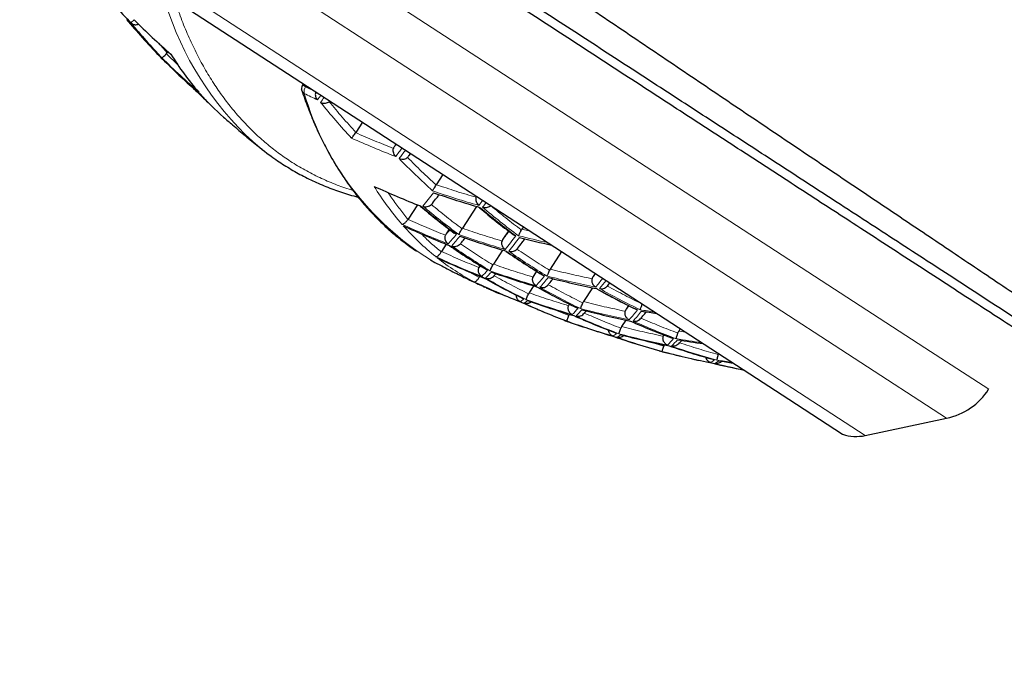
# Model space of a CAD drawing. Header units: millimetres. Extents: x 8 to 869, y 12 to 834.
# Tile 23 of 217: x 41 to 55, y 671 to 681. Entities that reach past the tile are written whole.
import ezdxf

# ---------------------------------------------------------------- set-up
doc = ezdxf.new("R2010")
doc.units = ezdxf.units.MM

msp = doc.modelspace()

# ---------------------------------------------------------------- linework, layer by layer
at = {"color": 252, "linetype": 'Continuous', "lineweight": 0}
for p, q in [((39.206, 686.046), (54.181, 676.312)), ((39.067, 685.293), (54.506, 675.257)), ((39.326, 684.072), (53.285, 674.998)), ((42.816, 680.741), (42.687, 680.884)), ((42.976, 680.558), (42.802, 680.724)), ((44.89, 680.23), (44.846, 680.259)), ((44.89, 680.23), (44.901, 680.247)), ((45.042, 680.154), (44.89, 680.23)), ((46.249, 679.371), (46.222, 679.335)), ((48.257, 678.065), (48.134, 678.094)), ((47.509, 677.546), (47.499, 677.535)), ((48.361, 677.458), (48.312, 677.399)), ((47.492, 677.369), (47.351, 677.451)), ((47.637, 677.323), (47.501, 677.384)), ((49.237, 677.428), (49.202, 677.383)), ((48.841, 676.799), (48.615, 676.89)), ((48.849, 676.969), (48.845, 676.965)), ((49.742, 676.943), (49.698, 676.891)), ((48.776, 676.727), (48.767, 676.728)), ((50.592, 676.547), (50.487, 676.563)), ((50.262, 676.34), (50.005, 676.417)), ((54.181, 676.312), (55.137, 675.691))]:
    msp.add_line(p, q, dxfattribs=at)
at = {"color": 7, "linetype": 'Continuous', "lineweight": 30}
for p, q in [((39.481, 683.77), (52.138, 675.542)), ((42.802, 680.724), (42.816, 680.741)), ((42.816, 680.741), (42.827, 680.757)), ((42.697, 680.69), (42.693, 680.697)), ((42.697, 680.689), (42.74, 680.645)), ((44.857, 680.275), (44.846, 680.259)), ((45.743, 679.699), (45.644, 679.546)), ((45.641, 679.542), (45.644, 679.546)), ((46.246, 679.372), (46.222, 679.335)), ((46.44, 679.194), (46.467, 679.229)), ((46.95, 678.915), (46.851, 678.761)), ((46.851, 678.761), (46.848, 678.757)), ((46.569, 678.46), (46.427, 678.242)), ((46.778, 678.463), (46.792, 678.481)), ((47.454, 678.435), (47.242, 678.108)), ((46.427, 678.241), (46.427, 678.242)), ((47.046, 678.093), (47, 678.022)), ((47.242, 678.108), (47.237, 678.1)), ((47.932, 678.07), (47.85, 677.944)), ((48.134, 678.094), (48.127, 678.082)), ((48.157, 678.13), (48.134, 678.094)), ((47, 678.022), (46.99, 678.002)), ((46.929, 677.758), (46.925, 677.752)), ((47, 677.868), (46.929, 677.758)), ((47.212, 677.874), (47.22, 677.885)), ((47.845, 677.781), (47.707, 677.569)), ((48.061, 677.795), (48.073, 677.81)), ((48.73, 677.757), (48.559, 677.494)), ((47.499, 677.535), (47.49, 677.519)), ((47.507, 677.547), (47.499, 677.535)), ((47.707, 677.569), (47.7, 677.557)), ((48.353, 677.463), (48.312, 677.399)), ((48.559, 677.494), (48.55, 677.477)), ((47.501, 677.384), (47.492, 677.369)), ((47.504, 677.388), (47.501, 677.384)), ((47.718, 677.396), (47.721, 677.4)), ((47.721, 677.4), (47.747, 677.427)), ((48.312, 677.399), (48.3, 677.375)), ((49.233, 677.431), (49.202, 677.383)), ((48.31, 677.243), (48.243, 677.139)), ((48.53, 677.259), (48.536, 677.267)), ((49.194, 677.215), (49.059, 677.007)), ((49.419, 677.241), (49.428, 677.253)), ((49.428, 677.253), (49.454, 677.287)), ((48.243, 677.139), (48.235, 677.124)), ((48.136, 676.994), (48.135, 676.995)), ((48.845, 676.965), (48.836, 676.946)), ((48.848, 676.97), (48.845, 676.965)), ((49.059, 677.007), (49.048, 676.987)), ((49.071, 676.835), (49.103, 676.868)), ((49.735, 676.947), (49.698, 676.891)), ((48.851, 676.819), (48.841, 676.799)), ((49.694, 676.73), (49.631, 676.632)), ((49.922, 676.759), (49.925, 676.763)), ((48.825, 676.707), (48.834, 676.705)), ((50.511, 676.6), (50.487, 676.563)), ((52.138, 675.542), (52.946, 675.017)), ((53.285, 674.998), (54.506, 675.257))]:
    msp.add_line(p, q, dxfattribs=at)
at = {"color": 7, "linetype": 'Continuous', "lineweight": 30, "flags": 128}
for points in [[(44.835, 680.173), (44.832, 680.186), (44.831, 680.194)], [(46.762, 677.635), (46.83, 677.596), (46.922, 677.547)]]:
    msp.add_lwpolyline(points, dxfattribs=at)
at = {"color": 7, "linetype": 'Continuous', "lineweight": 30}
for centre, radius, start, end in [((51.593, 690.074), 12.88, 220.2034, 223.4547), ((52.12, 689.677), 13.02, 220.3938, 223.6076), ((51.203, 690.173), 12.603, 225.1802, 228.6108), ((46.546, 682.972), 4.311, 211.5265, 220.9094), ((51.235, 689.148), 12.017, 225.0595, 228.2931), ((51.747, 689.748), 12.799, 225.3656, 228.742), ((52.304, 689.385), 12.921, 225.454, 226.6265), ((46.222, 682.696), 3.886, 221.3984, 228.7589), ((46.579, 682.225), 3.753, 228.66, 234.1908), ((51.178, 690.189), 12.603, 245.3397, 248.7704), ((50.97, 690.572), 12.636, 250.7724, 254.0915), ((51.723, 689.764), 12.799, 245.2085, 248.585), ((51.506, 690.13), 12.88, 250.4959, 253.7472), ((51.291, 690.548), 12.979, 255.7619, 257.9444), ((52.284, 689.364), 12.895, 245.1459, 248.4964), ((52.059, 689.716), 13.024, 250.3386, 253.5513), ((51.841, 690.142), 13.195, 255.466, 258.7286), ((52.861, 688.99), 12.893, 245.1472, 248.4983), ((49.211, 680.703), 3.844, 245.1694, 249.9014), ((52.628, 689.328), 13.07, 250.2888, 253.4894), ((53.089, 687.943), 12.017, 245.6575, 248.9653), ((52.402, 689.739), 13.288, 255.3238, 258.5604), ((52.162, 690.159), 13.48, 260.4669, 261.452), ((53.213, 688.967), 13.02, 250.343, 253.5568), ((53.493, 687.953), 12.139, 250.9346, 254.2797), ((52.98, 689.364), 13.286, 255.3268, 258.564), ((52.735, 689.793), 13.548, 260.3789, 262.0237), ((50.199, 676.28), 0.0133, 221.8684, 255.1118), ((50.262, 676.271), 0.0204, 256.2028, 280.351), ((53.573, 689.018), 13.189, 255.4752, 258.7395), ((53.899, 688.028), 12.292, 256.3488, 258.5869), ((53.317, 689.409), 13.475, 260.4746, 261.4013), ((54.298, 676.236), 1, 281.9753, 326.9753), ((53.15, 675.634), 0.65, 251.6752, 281.9753)]:
    msp.add_arc(centre, radius, start, end, dxfattribs=at)
at = {"color": 252, "linetype": 'Continuous', "lineweight": 0}
for centre, radius, start, end in [((47.262, 682.849), 4.674, 197.0001, 227.4166), ((51.66, 689.079), 12.269, 219.8666, 223.1735), ((51.685, 689.061), 12.273, 219.8721, 223.178), ((51.724, 689.765), 12.792, 225.3599, 228.738), ((44.904, 680.196), 0.073, 198.8847, 243.3965), ((45.004, 680.157), 0.135, 147.4174, 191.1625), ((49.069, 681.347), 4.37, 196.1506, 238.1457), ((50.337, 690.821), 12.007, 242.9194, 243.9631), ((22.722, 697.061), 28.093, 322.6912, 322.8722), ((22.731, 697.053), 28.141, 322.6898, 322.8821), ((50.63, 690.663), 12.289, 245.7372, 249.082), ((23.109, 696.822), 29.09, 322.6754, 322.9905), ((23.033, 696.886), 29.249, 322.6763, 322.9897), ((49.594, 680.99), 4.311, 211.5265, 220.9094), ((33.823, 688.678), 16.413, 321.4015, 322.2999), ((50.948, 690.591), 12.624, 250.7868, 254.1095), ((25.109, 695.507), 28.141, 322.6898, 322.8821), ((25.201, 695.449), 28.093, 322.6912, 322.8722), ((54.772, 687.007), 11.248, 229.7637, 233.2564), ((54.802, 686.995), 11.232, 229.7531, 233.2509), ((51.7, 689.781), 12.792, 245.2126, 248.5907), ((49.245, 680.689), 3.849, 221.3708, 231.3692), ((41.708, 682.457), 7.025, 319.2516, 320.8014), ((41.758, 682.431), 7.029, 319.2541, 320.8035), ((51.483, 690.148), 12.872, 250.5049, 253.7584), ((34.858, 688.17), 16.656, 321.4462, 322.3388), ((34.9, 688.154), 16.672, 321.4491, 322.3413), ((51.266, 690.559), 12.961, 255.7775, 257.7855), ((54.391, 687.122), 11.388, 235.2583, 238.6923), ((54.42, 687.109), 11.374, 235.2561, 238.6944), ((52.26, 689.38), 12.893, 245.1472, 248.4983), ((49.149, 680.574), 3.7, 231.862, 242.0886), ((46.014, 678.914), 2.156, 314.8289, 318.1926), ((52.035, 689.732), 13.02, 250.343, 253.5568), ((46.068, 678.889), 2.158, 314.8348, 318.197), ((42.898, 681.927), 7.186, 319.3438, 320.8772), ((42.947, 681.909), 7.196, 319.349, 320.8815), ((51.818, 690.159), 13.189, 255.4752, 258.7395), ((36.752, 687.151), 15.955, 321.522, 322.128), ((36.982, 686.994), 15.736, 321.5236, 322.0862), ((52.837, 689.005), 12.895, 245.1459, 248.4964), ((49.177, 680.626), 3.759, 242.5283, 245.1574), ((54.06, 687.315), 11.584, 240.5854, 243.9758), ((54.089, 687.302), 11.572, 240.5892, 243.9831), ((54.768, 687.009), 11.248, 240.6942, 244.1868), ((54.798, 686.997), 11.232, 240.6996, 244.1974), ((52.604, 689.344), 13.07, 250.2888, 253.4894), ((53.117, 687.928), 12.012, 245.6618, 248.9712), ((47.318, 678.383), 2.222, 315.017, 318.3328), ((47.373, 678.364), 2.225, 315.027, 318.3403), ((52.379, 689.755), 13.286, 255.3268, 258.564), ((44.06, 681.587), 7.475, 319.501, 321.0065), ((52.139, 690.174), 13.475, 260.4746, 261.4013), ((53.766, 687.591), 11.834, 245.7958, 249.1564), ((53.794, 687.577), 11.825, 245.8032, 249.1668), ((44.108, 681.578), 7.49, 319.509, 321.0131), ((53.189, 688.981), 13.024, 250.3386, 253.5513), ((54.463, 687.271), 11.554, 246.0169, 249.4623), ((54.493, 687.258), 11.54, 246.0282, 249.4778), ((49.334, 676.767), 0.323, 301.0426, 313.0311), ((49.394, 676.748), 0.323, 301.0664, 313.0456), ((53.521, 687.938), 12.132, 250.9439, 254.2913), ((52.955, 689.379), 13.288, 255.3238, 258.5604), ((48.664, 677.993), 2.329, 315.3065, 318.5486), ((48.721, 677.98), 2.334, 315.3209, 318.5593), ((52.711, 689.806), 13.545, 260.3788, 262.0238), ((54.181, 687.62), 11.912, 251.2194, 254.6337), ((54.21, 687.607), 11.901, 251.2343, 254.6521), ((50.2, 676.287), 0.0204, 256.0078, 280.3234), ((53.548, 689.032), 13.195, 255.466, 258.7286), ((50.791, 676.38), 0.339, 301.7179, 313.4404), ((53.292, 689.424), 13.48, 260.4669, 261.452), ((50.853, 676.367), 0.34, 301.7509, 313.4603), ((53.925, 688.005), 12.273, 256.3647, 258.4241)]:
    msp.add_arc(centre, radius, start, end, dxfattribs=at)
at = {"color": 7, "linetype": 'Continuous', "lineweight": 30}
for points, knots in [([(46.299, 683.353), (46.445, 683.254), (46.739, 683.054), (47.178, 682.755), (47.617, 682.457), (48.055, 682.159), (48.494, 681.862), (48.933, 681.564), (49.37, 681.268), (49.807, 680.973), (50.244, 680.678), (50.68, 680.383), (51.114, 680.09), (51.546, 679.799), (51.978, 679.508), (52.407, 679.219), (52.834, 678.932), (53.251, 678.651), (53.658, 678.378), (54.053, 678.113), (54.443, 677.851), (54.827, 677.593), (55.209, 677.337), (55.582, 677.087), (55.947, 676.843), (56.304, 676.604), (56.657, 676.368), (57.002, 676.136), (57.34, 675.911), (57.67, 675.69), (57.995, 675.473), (58.324, 675.253), (58.656, 675.031), (58.988, 674.81), (59.312, 674.594), (59.627, 674.383), (59.936, 674.177), (60.233, 673.979), (60.519, 673.788), (60.795, 673.604), (61.062, 673.426), (61.318, 673.255), (61.563, 673.092), (61.798, 672.936), (62.022, 672.786), (62.238, 672.642), (62.445, 672.505), (62.642, 672.373), (62.828, 672.25), (63.002, 672.134), (63.164, 672.026), (63.298, 671.937), (63.405, 671.865), (63.492, 671.808), (63.573, 671.754), (63.647, 671.704), (63.715, 671.659), (63.787, 671.612), (63.857, 671.565), (63.915, 671.526), (63.956, 671.499), (63.985, 671.48), (64.006, 671.466), (64.02, 671.456), (64.03, 671.45), (64.035, 671.446), (64.036, 671.446), (64.036, 671.445)], [0, 0, 0, 0, 0.017378, 0.034757, 0.052159, 0.069562, 0.087047, 0.104532, 0.122041, 0.139551, 0.157172, 0.174793, 0.19244, 0.210087, 0.227825, 0.245562, 0.263329, 0.281095, 0.297969, 0.314848, 0.331487, 0.348125, 0.36479, 0.381456, 0.397555, 0.413654, 0.429781, 0.445908, 0.461589, 0.47727, 0.49298, 0.50869, 0.525677, 0.542673, 0.559454, 0.576235, 0.593061, 0.609886, 0.626191, 0.642495, 0.658847, 0.675199, 0.691147, 0.707094, 0.723093, 0.739093, 0.755378, 0.771678, 0.788019, 0.804359, 0.820768, 0.837176, 0.848148, 0.85912, 0.870091, 0.881115, 0.89214, 0.903164, 0.919225, 0.935286, 0.946045, 0.956805, 0.967564, 0.975668, 0.983772, 0.991886, 1, 1, 1, 1]), ([(63.58, 671.528), (63.579, 671.529), (63.578, 671.53), (63.565, 671.538), (63.545, 671.551), (63.514, 671.571), (63.468, 671.601), (63.404, 671.643), (63.33, 671.691), (63.25, 671.743), (63.165, 671.798), (63.07, 671.86), (62.967, 671.927), (62.853, 672.001), (62.73, 672.081), (62.599, 672.166), (62.458, 672.258), (62.307, 672.356), (62.147, 672.46), (61.979, 672.569), (61.803, 672.683), (61.618, 672.804), (61.425, 672.929), (61.225, 673.059), (61.017, 673.195), (60.801, 673.335), (60.577, 673.48), (60.348, 673.629), (60.11, 673.784), (59.865, 673.943), (59.612, 674.108), (59.353, 674.276), (59.085, 674.45), (58.806, 674.631), (58.518, 674.819), (58.224, 675.01), (57.932, 675.2), (57.642, 675.388), (57.355, 675.575), (57.04, 675.78), (56.695, 676.004), (56.32, 676.247), (55.94, 676.495), (55.544, 676.752), (55.132, 677.019), (54.705, 677.297), (54.269, 677.581), (53.824, 677.87), (53.371, 678.165), (52.931, 678.451), (52.505, 678.727), (52.094, 678.995), (51.68, 679.264), (51.264, 679.534), (50.845, 679.806), (50.425, 680.08), (50.002, 680.354), (49.575, 680.632), (49.145, 680.912), (48.711, 681.194), (48.275, 681.477), (47.834, 681.764), (47.387, 682.054), (46.935, 682.348), (46.482, 682.642), (46.18, 682.839), (46.029, 682.937)], [0, 0, 0, 0, 0.0119664, 0.0239371, 0.0359078, 0.0478744, 0.0640123, 0.0801552, 0.0962933, 0.1097012, 0.1231146, 0.1365281, 0.1499362, 0.1635188, 0.1771067, 0.1906948, 0.2042779, 0.2181356, 0.2319984, 0.2458614, 0.2597195, 0.2736983, 0.2876818, 0.3016656, 0.3156449, 0.3297637, 0.3438866, 0.3580098, 0.3721289, 0.3865255, 0.4009259, 0.4153265, 0.4297235, 0.4448216, 0.4599235, 0.4750256, 0.4901241, 0.5041727, 0.5182228, 0.5322715, 0.5498741, 0.5674814, 0.5850891, 0.6026921, 0.6217234, 0.6407574, 0.6597889, 0.6793652, 0.6989443, 0.7185208, 0.7358364, 0.7531554, 0.7704745, 0.7877903, 0.805119, 0.8224508, 0.8397826, 0.8571114, 0.8747011, 0.8922939, 0.9098868, 0.9274766, 0.9456058, 0.9637383, 0.9818708, 1, 1, 1, 1]), ([(61.692, 672.597), (61.692, 672.597), (61.691, 672.597), (61.68, 672.605), (61.66, 672.618), (61.63, 672.637), (61.591, 672.662), (61.542, 672.694), (61.484, 672.732), (61.412, 672.779), (61.323, 672.837), (61.216, 672.906), (61.095, 672.985), (60.963, 673.071), (60.818, 673.165), (60.661, 673.267), (60.491, 673.378), (60.309, 673.496), (60.112, 673.624), (59.899, 673.762), (59.67, 673.911), (59.43, 674.067), (59.18, 674.23), (58.92, 674.399), (58.647, 674.576), (58.361, 674.762), (58.062, 674.956), (57.748, 675.161), (57.416, 675.376), (57.069, 675.602), (56.713, 675.834), (56.348, 676.07), (55.977, 676.312), (55.598, 676.558), (55.212, 676.809), (54.821, 677.063), (54.413, 677.328), (53.99, 677.603), (53.551, 677.889), (53.126, 678.165), (52.715, 678.432), (52.321, 678.688), (51.923, 678.947), (51.523, 679.207), (51.119, 679.47), (50.712, 679.734), (50.303, 680), (49.888, 680.27), (49.466, 680.544), (49.038, 680.822), (48.608, 681.102), (48.32, 681.289), (48.176, 681.383)], [0, 0, 0, 0, 0.011852, 0.026439, 0.041027, 0.055608, 0.071028, 0.086456, 0.101883, 0.117304, 0.135967, 0.154653, 0.173351, 0.19205, 0.210739, 0.229405, 0.248384, 0.267368, 0.286347, 0.306599, 0.326857, 0.347109, 0.367357, 0.387609, 0.407857, 0.428857, 0.449861, 0.470861, 0.493356, 0.515856, 0.538352, 0.560843, 0.583339, 0.605831, 0.628319, 0.650812, 0.673301, 0.69744, 0.721583, 0.745723, 0.766702, 0.787687, 0.808672, 0.829653, 0.85063, 0.871613, 0.892595, 0.913573, 0.935177, 0.956786, 0.978396, 1, 1, 1, 1]), ([(42.243, 681.216), (42.317, 681.128), (42.466, 680.953), (42.621, 680.784), (42.699, 680.7)], [0, 0, 0, 0, 0.499813, 1, 1, 1, 1]), ([(42.266, 681.193), (42.27, 681.189), (42.276, 681.183), (42.288, 681.175), (42.303, 681.168), (42.323, 681.162), (42.346, 681.16), (42.367, 681.163), (42.38, 681.168), (42.386, 681.171)], [0, 0, 0, 0, 0.124265, 0.214586, 0.342821, 0.528553, 0.700818, 0.860414, 1, 1, 1, 1]), ([(42.693, 680.697), (42.684, 680.706), (42.675, 680.716), (42.672, 680.73), (42.672, 680.731)], [0, 0, 0, 0, 0.919099, 1, 1, 1, 1]), ([(42.736, 680.663), (42.737, 680.664), (42.74, 680.666), (42.755, 680.679), (42.773, 680.695), (42.789, 680.711), (42.798, 680.72), (42.802, 680.724)], [0, 0, 0, 0, 0.280963, 0.508315, 0.761777, 0.883964, 1, 1, 1, 1]), ([(42.741, 680.645), (42.741, 680.644), (42.744, 680.64), (42.75, 680.64), (42.755, 680.64)], [0, 0, 0, 0, 0.204756, 1, 1, 1, 1]), ([(43.24, 680.177), (43.24, 680.176), (43.24, 680.176), (43.242, 680.177), (43.244, 680.179), (43.246, 680.181), (43.246, 680.181)], [0, 0, 0, 0, 0.283011, 0.604566, 0.914982, 1, 1, 1, 1]), ([(44.846, 680.259), (44.841, 680.249), (44.83, 680.229), (44.831, 680.206), (44.831, 680.194)], [0, 0, 0, 0, 0.505437, 1, 1, 1, 1]), ([(44.835, 680.173), (44.838, 680.163), (44.856, 680.108), (44.89, 680.011), (44.939, 679.882), (44.99, 679.755), (45.043, 679.631), (45.099, 679.509), (45.157, 679.39), (45.218, 679.274), (45.281, 679.16), (45.346, 679.049), (45.414, 678.941), (45.484, 678.836), (45.557, 678.733), (45.632, 678.633), (45.709, 678.536), (45.789, 678.442), (45.871, 678.351), (45.955, 678.262), (46.042, 678.177), (46.131, 678.094), (46.222, 678.015), (46.316, 677.938), (46.412, 677.865), (46.495, 677.804), (46.548, 677.77), (46.566, 677.757)], [0, 0, 0, 0, 0.0091723, 0.0509908, 0.0928184, 0.1346559, 0.1765045, 0.218365, 0.260239, 0.3021276, 0.3440326, 0.3859558, 0.427899, 0.4698645, 0.5118548, 0.5538726, 0.5959207, 0.6380025, 0.6801214, 0.7222811, 0.7644854, 0.8067385, 0.8490446, 0.891408, 0.9338331, 0.9763243, 1, 1, 1, 1]), ([(45.042, 680.154), (45.04, 680.146), (45.035, 680.128), (45.036, 680.098), (45.045, 680.063), (45.059, 680.044), (45.067, 680.033)], [0, 0, 0, 0, 0.183014, 0.409724, 0.681758, 1, 1, 1, 1]), ([(45.114, 679.996), (45.126, 679.991), (45.149, 679.982), (45.187, 679.982), (45.219, 679.99), (45.236, 680.001), (45.244, 680.006)], [0, 0, 0, 0, 0.295625, 0.571931, 0.805978, 1, 1, 1, 1]), ([(45.244, 680.006), (45.248, 680.009), (45.252, 680.012), (45.255, 680.016), (45.255, 680.016)], [0, 0, 0, 0, 0.963374, 1, 1, 1, 1]), ([(43.661, 679.775), (43.705, 679.736), (43.813, 679.641), (43.987, 679.495), (44.135, 679.373), (44.22, 679.306), (44.238, 679.292)], [0, 0, 0, 0, 0.236019, 0.571601, 0.907246, 1, 1, 1, 1]), ([(45.58, 679.46), (45.583, 679.464), (45.59, 679.472), (45.604, 679.492), (45.621, 679.514), (45.635, 679.533), (45.641, 679.542)], [0, 0, 0, 0, 0.293997, 0.500658, 0.766938, 1, 1, 1, 1]), ([(46.242, 679.184), (46.234, 679.194), (46.218, 679.213), (46.207, 679.248), (46.204, 679.279), (46.207, 679.298), (46.209, 679.306)], [0, 0, 0, 0, 0.317865, 0.589679, 0.816452, 1, 1, 1, 1]), ([(46.222, 679.335), (46.219, 679.331), (46.214, 679.321), (46.21, 679.311), (46.209, 679.306)], [0, 0, 0, 0, 0.492205, 1, 1, 1, 1]), ([(44.386, 679.18), (44.405, 679.165), (44.457, 679.128), (44.545, 679.07), (44.648, 679.006), (44.753, 678.945), (44.86, 678.887), (44.97, 678.832), (45.081, 678.781), (45.195, 678.733), (45.312, 678.688), (45.43, 678.647), (45.551, 678.609), (45.634, 678.585), (45.678, 678.574), (45.681, 678.573)], [0, 0, 0, 0, 0.050612, 0.135672, 0.22088, 0.306244, 0.391768, 0.477459, 0.563323, 0.649363, 0.735583, 0.821985, 0.90857, 0.995336, 1, 1, 1, 1]), ([(46.293, 679.152), (46.306, 679.148), (46.33, 679.141), (46.367, 679.144), (46.397, 679.154), (46.412, 679.165), (46.419, 679.17)], [0, 0, 0, 0, 0.317581, 0.589315, 0.816185, 1, 1, 1, 1]), ([(46.419, 679.17), (46.422, 679.173), (46.43, 679.18), (46.437, 679.189), (46.44, 679.194)], [0, 0, 0, 0, 0.4917522, 1, 1, 1, 1]), ([(46.794, 678.671), (46.797, 678.675), (46.803, 678.683), (46.816, 678.704), (46.831, 678.728), (46.843, 678.748), (46.848, 678.757)], [0, 0, 0, 0, 0.294048, 0.500658, 0.766946, 1, 1, 1, 1]), ([(46.792, 678.481), (46.814, 678.508), (46.847, 678.55), (46.883, 678.596), (46.896, 678.612)], [0, 0, 0, 0, 0.651395, 1, 1, 1, 1]), ([(47.492, 678.45), (47.483, 678.459), (47.468, 678.474), (47.453, 678.505), (47.446, 678.538), (47.449, 678.561), (47.45, 678.572)], [0, 0, 0, 0, 0.293176, 0.500442, 0.765228, 1, 1, 1, 1]), ([(47.455, 678.587), (47.454, 678.584), (47.452, 678.579), (47.451, 678.574), (47.45, 678.572)], [0, 0, 0, 0, 0.589442, 1, 1, 1, 1]), ([(46.611, 678.439), (46.611, 678.438), (46.611, 678.438), (46.612, 678.439), (46.613, 678.441), (46.614, 678.442)], [0, 0, 0, 0, 0.240296, 0.591013, 1, 1, 1, 1]), ([(46.611, 678.439), (46.694, 678.37), (46.861, 678.231), (47.034, 678.101), (47.12, 678.036)], [0, 0, 0, 0, 0.498978, 1, 1, 1, 1]), ([(46.65, 678.439), (46.662, 678.435), (46.683, 678.429), (46.718, 678.431), (46.751, 678.441), (46.769, 678.456), (46.778, 678.463)], [0, 0, 0, 0, 0.29323, 0.500455, 0.765788, 1, 1, 1, 1]), ([(47.501, 678.414), (47.583, 678.345), (47.748, 678.208), (47.919, 678.078), (48.005, 678.013)], [0, 0, 0, 0, 0.498598, 1, 1, 1, 1]), ([(47.546, 678.422), (47.559, 678.419), (47.582, 678.414), (47.618, 678.42), (47.646, 678.431), (47.661, 678.442), (47.667, 678.447)], [0, 0, 0, 0, 0.318242, 0.590276, 0.816986, 1, 1, 1, 1]), ([(46.336, 678.167), (46.343, 678.168), (46.354, 678.17), (46.373, 678.182), (46.389, 678.195), (46.403, 678.21), (46.416, 678.225), (46.423, 678.236), (46.427, 678.241)], [0, 0, 0, 0, 0.2959236, 0.4992363, 0.6451495, 0.7758616, 0.8932786, 1, 1, 1, 1]), ([(47.188, 678.013), (47.19, 678.017), (47.195, 678.024), (47.207, 678.045), (47.22, 678.069), (47.232, 678.09), (47.237, 678.1)], [0, 0, 0, 0, 0.293691, 0.500462, 0.766307, 1, 1, 1, 1]), ([(48.082, 677.995), (48.085, 678), (48.091, 678.01), (48.104, 678.034), (48.116, 678.058), (48.123, 678.074), (48.127, 678.082)], [0, 0, 0, 0, 0.319651, 0.592085, 0.818278, 1, 1, 1, 1]), ([(47.03, 677.871), (47.024, 677.876), (47.014, 677.884), (47.004, 677.897), (46.997, 677.909), (46.992, 677.918), (46.988, 677.93), (46.984, 677.946), (46.982, 677.972), (46.987, 677.99), (46.99, 678.002)], [0, 0, 0, 0, 0.157768, 0.293815, 0.3725, 0.441553, 0.501008, 0.637345, 0.765599, 1, 1, 1, 1]), ([(47.152, 678.017), (47.145, 678.02), (47.133, 678.025), (47.124, 678.033), (47.121, 678.036)], [0, 0, 0, 0, 0.605749, 1, 1, 1, 1]), ([(47.22, 677.885), (47.237, 677.904), (47.257, 677.928), (47.281, 677.956), (47.286, 677.962)], [0, 0, 0, 0, 0.784206, 1, 1, 1, 1]), ([(47.883, 677.789), (47.878, 677.793), (47.868, 677.801), (47.857, 677.815), (47.85, 677.826), (47.846, 677.834), (47.838, 677.852), (47.832, 677.879), (47.836, 677.904), (47.837, 677.916)], [0, 0, 0, 0, 0.157769, 0.2939, 0.372682, 0.441863, 0.501474, 0.765258, 1, 1, 1, 1]), ([(47.85, 677.944), (47.848, 677.94), (47.842, 677.931), (47.839, 677.921), (47.837, 677.916)], [0, 0, 0, 0, 0.492162, 1, 1, 1, 1]), ([(48.043, 677.993), (48.039, 677.995), (48.029, 677.998), (48.016, 678.004), (48.008, 678.01), (48.005, 678.013)], [0, 0, 0, 0, 0.312051, 0.691386, 1, 1, 1, 1]), ([(48.073, 677.81), (48.095, 677.837), (48.129, 677.881), (48.167, 677.93), (48.181, 677.948)], [0, 0, 0, 0, 0.628188, 1, 1, 1, 1]), ([(47.048, 677.848), (47.047, 677.847), (47.047, 677.846), (47.048, 677.847), (47.049, 677.848), (47.05, 677.849)], [0, 0, 0, 0, 0.105094, 0.591767, 1, 1, 1, 1]), ([(47.048, 677.848), (47.137, 677.786), (47.317, 677.664), (47.502, 677.55), (47.594, 677.492)], [0, 0, 0, 0, 0.499502, 1, 1, 1, 1]), ([(47.083, 677.843), (47.096, 677.839), (47.118, 677.833), (47.153, 677.837), (47.186, 677.849), (47.204, 677.866), (47.212, 677.874)], [0, 0, 0, 0, 0.2934312, 0.5005318, 0.7657873, 1, 1, 1, 1]), ([(47.898, 677.761), (47.987, 677.7), (48.164, 677.579), (48.348, 677.465), (48.439, 677.409)], [0, 0, 0, 0, 0.499417, 1, 1, 1, 1]), ([(47.938, 677.763), (47.951, 677.761), (47.974, 677.756), (48.007, 677.762), (48.037, 677.774), (48.053, 677.788), (48.061, 677.795)], [0, 0, 0, 0, 0.305392, 0.544494, 0.755304, 1, 1, 1, 1]), ([(46.841, 677.682), (46.848, 677.682), (46.858, 677.682), (46.875, 677.693), (46.89, 677.706), (46.903, 677.72), (46.914, 677.735), (46.921, 677.746), (46.925, 677.752)], [0, 0, 0, 0, 0.29587, 0.499289, 0.644917, 0.775508, 0.892994, 1, 1, 1, 1]), ([(46.922, 677.547), (46.925, 677.545), (47.003, 677.504), (47.157, 677.426), (47.372, 677.321), (47.512, 677.255), (47.576, 677.225)], [0, 0, 0, 0, 0.015434, 0.363039, 0.710709, 1, 1, 1, 1]), ([(47.535, 677.385), (47.528, 677.389), (47.517, 677.397), (47.506, 677.41), (47.499, 677.42), (47.495, 677.427), (47.491, 677.434), (47.487, 677.445), (47.483, 677.46), (47.482, 677.481), (47.484, 677.501), (47.488, 677.513), (47.49, 677.519)], [0, 0, 0, 0, 0.157678, 0.293562, 0.353389, 0.407776, 0.456741, 0.500303, 0.636073, 0.763914, 0.884831, 1, 1, 1, 1]), ([(47.622, 677.477), (47.618, 677.479), (47.608, 677.482), (47.599, 677.488), (47.594, 677.492), (47.594, 677.492)], [0, 0, 0, 0, 0.42317, 0.937582, 1, 1, 1, 1]), ([(47.656, 677.471), (47.658, 677.474), (47.661, 677.48), (47.672, 677.5), (47.685, 677.525), (47.695, 677.547), (47.7, 677.557)], [0, 0, 0, 0, 0.2935613, 0.5005313, 0.7658086, 1, 1, 1, 1]), ([(48.51, 677.391), (48.513, 677.396), (48.517, 677.403), (48.527, 677.424), (48.538, 677.448), (48.546, 677.467), (48.55, 677.477)], [0, 0, 0, 0, 0.30558, 0.54464, 0.755313, 1, 1, 1, 1]), ([(47.417, 677.305), (47.422, 677.304), (47.431, 677.303), (47.447, 677.312), (47.46, 677.324), (47.472, 677.337), (47.483, 677.352), (47.489, 677.364), (47.492, 677.369)], [0, 0, 0, 0, 0.295743, 0.499285, 0.644642, 0.775163, 0.892756, 1, 1, 1, 1]), ([(47.556, 677.368), (47.652, 677.314), (47.844, 677.208), (48.041, 677.109), (48.139, 677.06)], [0, 0, 0, 0, 0.4997324, 1, 1, 1, 1]), ([(47.59, 677.359), (47.596, 677.357), (47.609, 677.353), (47.626, 677.351), (47.639, 677.352), (47.649, 677.353), (47.667, 677.357), (47.694, 677.368), (47.711, 677.387), (47.718, 677.396)], [0, 0, 0, 0, 0.1580756, 0.2943118, 0.3730525, 0.4421064, 0.5015042, 0.7660755, 1, 1, 1, 1]), ([(48.35, 677.245), (48.344, 677.249), (48.333, 677.256), (48.322, 677.269), (48.314, 677.278), (48.31, 677.285), (48.307, 677.292), (48.302, 677.302), (48.297, 677.318), (48.295, 677.338), (48.296, 677.357), (48.299, 677.369), (48.3, 677.375)], [0, 0, 0, 0, 0.1575571, 0.2934262, 0.3532821, 0.4077234, 0.4567637, 0.5004217, 0.6362431, 0.7641748, 0.8850864, 1, 1, 1, 1]), ([(48.473, 677.392), (48.468, 677.394), (48.459, 677.397), (48.448, 677.402), (48.442, 677.407), (48.439, 677.409)], [0, 0, 0, 0, 0.395584, 0.792698, 1, 1, 1, 1]), ([(48.536, 677.267), (48.552, 677.286), (48.574, 677.312), (48.599, 677.343), (48.606, 677.351)], [0, 0, 0, 0, 0.7378752, 1, 1, 1, 1]), ([(49.243, 677.224), (49.237, 677.228), (49.226, 677.235), (49.214, 677.247), (49.206, 677.258), (49.201, 677.267), (49.195, 677.278), (49.19, 677.294), (49.185, 677.319), (49.187, 677.338), (49.188, 677.35)], [0, 0, 0, 0, 0.157568, 0.293548, 0.372262, 0.441402, 0.500999, 0.636945, 0.765106, 1, 1, 1, 1]), ([(49.202, 677.383), (49.199, 677.378), (49.194, 677.37), (49.19, 677.359), (49.189, 677.352), (49.188, 677.35)], [0, 0, 0, 0, 0.405833, 0.822987, 1, 1, 1, 1]), ([(48.369, 677.223), (48.369, 677.223), (48.369, 677.222), (48.369, 677.222), (48.37, 677.224), (48.371, 677.225)], [0, 0, 0, 0, 0.105513, 0.57148, 1, 1, 1, 1]), ([(48.369, 677.223), (48.464, 677.171), (48.655, 677.065), (48.85, 676.968), (48.948, 676.919)], [0, 0, 0, 0, 0.499865, 1, 1, 1, 1]), ([(48.407, 677.221), (48.419, 677.219), (48.44, 677.214), (48.475, 677.22), (48.506, 677.234), (48.522, 677.251), (48.53, 677.259)], [0, 0, 0, 0, 0.293597, 0.500462, 0.766291, 1, 1, 1, 1]), ([(49.259, 677.197), (49.259, 677.197), (49.259, 677.196), (49.26, 677.198), (49.262, 677.2), (49.262, 677.201)], [0, 0, 0, 0, 0.242532, 0.654469, 1, 1, 1, 1]), ([(49.259, 677.198), (49.354, 677.145), (49.543, 677.041), (49.737, 676.945), (49.834, 676.897)], [0, 0, 0, 0, 0.500106, 1, 1, 1, 1]), ([(49.301, 677.203), (49.314, 677.201), (49.339, 677.198), (49.374, 677.208), (49.4, 677.223), (49.413, 677.236), (49.419, 677.241)], [0, 0, 0, 0, 0.319515, 0.591911, 0.81815, 1, 1, 1, 1]), ([(48.11, 677.008), (48.104, 677.011), (48.091, 677.018), (48.076, 677.032), (48.066, 677.047), (48.059, 677.061), (48.056, 677.072), (48.052, 677.086), (48.052, 677.097), (48.052, 677.104)], [0, 0, 0, 0, 0.196272, 0.378572, 0.534064, 0.66293, 0.745776, 0.833766, 1, 1, 1, 1]), ([(48.163, 677.047), (48.159, 677.049), (48.15, 677.053), (48.143, 677.058), (48.139, 677.06)], [0, 0, 0, 0, 0.547111, 1, 1, 1, 1]), ([(48.196, 677.039), (48.196, 677.04), (48.198, 677.042), (48.201, 677.048), (48.204, 677.054), (48.206, 677.059), (48.211, 677.07), (48.221, 677.09), (48.23, 677.113), (48.235, 677.124)], [0, 0, 0, 0, 0.15796, 0.294156, 0.372912, 0.442014, 0.501492, 0.765739, 1, 1, 1, 1]), ([(48.135, 676.994), (48.184, 676.973), (48.267, 676.935), (48.351, 676.9), (48.385, 676.885)], [0, 0, 0, 0, 0.5860604, 1, 1, 1, 1]), ([(48.275, 677.005), (48.273, 677.002), (48.268, 676.997), (48.26, 676.992), (48.252, 676.988), (48.243, 676.984), (48.233, 676.98), (48.22, 676.978), (48.204, 676.976), (48.186, 676.978), (48.173, 676.982), (48.167, 676.984)], [0, 0, 0, 0, 0.078382, 0.154473, 0.233006, 0.314091, 0.397824, 0.509102, 0.64651, 0.810131, 1, 1, 1, 1]), ([(48.889, 676.812), (48.883, 676.816), (48.871, 676.822), (48.858, 676.835), (48.85, 676.845), (48.845, 676.852), (48.842, 676.858), (48.836, 676.869), (48.831, 676.885), (48.829, 676.906), (48.83, 676.927), (48.834, 676.939), (48.836, 676.946)], [0, 0, 0, 0, 0.157622, 0.293445, 0.353245, 0.407607, 0.456549, 0.500093, 0.635551, 0.763254, 0.884308, 1, 1, 1, 1]), ([(48.978, 676.906), (48.973, 676.907), (48.963, 676.91), (48.953, 676.915), (48.949, 676.918), (48.948, 676.919)], [0, 0, 0, 0, 0.489132, 0.911288, 1, 1, 1, 1]), ([(49.013, 676.902), (49.015, 676.906), (49.018, 676.911), (49.026, 676.931), (49.036, 676.955), (49.045, 676.977), (49.048, 676.987)], [0, 0, 0, 0, 0.293454, 0.500454, 0.765825, 1, 1, 1, 1]), ([(49.698, 676.891), (49.695, 676.886), (49.69, 676.877), (49.687, 676.867), (49.685, 676.862)], [0, 0, 0, 0, 0.491927, 1, 1, 1, 1]), ([(49.87, 676.884), (49.866, 676.885), (49.858, 676.886), (49.847, 676.89), (49.84, 676.894), (49.835, 676.896), (49.834, 676.897)], [0, 0, 0, 0, 0.340201, 0.606902, 0.882637, 1, 1, 1, 1]), ([(49.909, 676.886), (49.911, 676.89), (49.915, 676.898), (49.924, 676.921), (49.932, 676.946), (49.937, 676.962), (49.94, 676.97)], [0, 0, 0, 0, 0.318502, 0.59061, 0.81723, 1, 1, 1, 1]), ([(48.767, 676.728), (48.766, 676.728), (48.763, 676.728), (48.762, 676.731), (48.761, 676.733)], [0, 0, 0, 0, 0.414464, 1, 1, 1, 1]), ([(48.767, 676.727), (48.772, 676.725), (48.792, 676.718), (48.811, 676.711), (48.825, 676.706)], [0, 0, 0, 0, 0.301996, 1, 1, 1, 1]), ([(48.807, 676.716), (48.807, 676.717), (48.808, 676.718), (48.81, 676.723), (48.813, 676.728), (48.815, 676.733), (48.818, 676.741), (48.822, 676.751), (48.83, 676.77), (48.836, 676.788), (48.841, 676.799)], [0, 0, 0, 0, 0.15779, 0.293856, 0.372552, 0.441615, 0.501078, 0.637393, 0.765628, 1, 1, 1, 1]), ([(48.913, 676.797), (49.014, 676.752), (49.218, 676.663), (49.425, 676.582), (49.529, 676.541)], [0, 0, 0, 0, 0.500122, 1, 1, 1, 1]), ([(48.948, 676.791), (48.96, 676.788), (48.982, 676.784), (49.017, 676.792), (49.048, 676.807), (49.063, 676.826), (49.071, 676.835)], [0, 0, 0, 0, 0.29377, 0.500556, 0.766168, 1, 1, 1, 1]), ([(49.744, 676.733), (49.738, 676.736), (49.726, 676.743), (49.714, 676.755), (49.706, 676.764), (49.701, 676.771), (49.697, 676.777), (49.691, 676.788), (49.686, 676.803), (49.682, 676.823), (49.681, 676.844), (49.684, 676.856), (49.685, 676.862)], [0, 0, 0, 0, 0.157522, 0.293357, 0.3532, 0.407631, 0.456663, 0.500319, 0.635803, 0.763582, 0.884609, 1, 1, 1, 1]), ([(49.804, 676.714), (49.817, 676.713), (49.838, 676.71), (49.871, 676.719), (49.9, 676.733), (49.915, 676.751), (49.922, 676.759)], [0, 0, 0, 0, 0.293997, 0.500658, 0.766938, 1, 1, 1, 1]), ([(49.925, 676.763), (49.942, 676.783), (49.966, 676.811), (49.993, 676.844), (50.001, 676.855)], [0, 0, 0, 0, 0.696167, 1, 1, 1, 1]), ([(49.501, 676.49), (49.497, 676.492), (49.488, 676.495), (49.475, 676.503), (49.463, 676.514), (49.453, 676.527), (49.445, 676.54), (49.44, 676.552), (49.436, 676.564), (49.436, 676.573), (49.435, 676.579)], [0, 0, 0, 0, 0.124953, 0.262619, 0.388543, 0.555403, 0.696247, 0.776074, 0.867603, 1, 1, 1, 1]), ([(49.589, 676.525), (49.59, 676.527), (49.592, 676.532), (49.599, 676.55), (49.608, 676.575), (49.616, 676.598), (49.619, 676.608)], [0, 0, 0, 0, 0.293066, 0.500095, 0.765151, 1, 1, 1, 1]), ([(49.631, 676.632), (49.628, 676.629), (49.624, 676.621), (49.621, 676.612), (49.619, 676.608)], [0, 0, 0, 0, 0.4942593, 1, 1, 1, 1]), ([(49.765, 676.714), (49.765, 676.714), (49.765, 676.712), (49.766, 676.714), (49.767, 676.715)], [0, 0, 0, 0, 0.32336, 1, 1, 1, 1]), ([(49.765, 676.714), (49.866, 676.67), (50.069, 676.581), (50.275, 676.502), (50.379, 676.462)], [0, 0, 0, 0, 0.50044, 1, 1, 1, 1]), ([(49.528, 676.479), (49.579, 676.461), (49.653, 676.436), (49.728, 676.412), (49.75, 676.405)], [0, 0, 0, 0, 0.699005, 1, 1, 1, 1]), ([(49.555, 676.531), (49.549, 676.532), (49.541, 676.535), (49.532, 676.539), (49.529, 676.541)], [0, 0, 0, 0, 0.592154, 1, 1, 1, 1]), ([(49.664, 676.5), (49.661, 676.496), (49.65, 676.483), (49.626, 676.472), (49.593, 676.465), (49.573, 676.469), (49.56, 676.471)], [0, 0, 0, 0, 0.112573, 0.420426, 0.659952, 1, 1, 1, 1]), ([(50.32, 676.355), (50.313, 676.358), (50.3, 676.364), (50.284, 676.377), (50.272, 676.391), (50.264, 676.404), (50.259, 676.415), (50.254, 676.428), (50.251, 676.446), (50.251, 676.468), (50.254, 676.481), (50.256, 676.487)], [0, 0, 0, 0, 0.1490794, 0.287629, 0.4058717, 0.5039439, 0.566857, 0.6336725, 0.7615885, 0.8832216, 1, 1, 1, 1]), ([(50.265, 676.507), (50.263, 676.505), (50.26, 676.499), (50.257, 676.492), (50.256, 676.487)], [0, 0, 0, 0, 0.373111, 1, 1, 1, 1]), ([(50.41, 676.452), (50.402, 676.453), (50.391, 676.456), (50.381, 676.461), (50.379, 676.463)], [0, 0, 0, 0, 0.743192, 1, 1, 1, 1]), ([(50.447, 676.451), (50.449, 676.455), (50.452, 676.461), (50.46, 676.484), (50.467, 676.509), (50.471, 676.526), (50.473, 676.534)], [0, 0, 0, 0, 0.317865, 0.589679, 0.816452, 1, 1, 1, 1]), ([(50.487, 676.563), (50.484, 676.559), (50.478, 676.549), (50.475, 676.539), (50.473, 676.534)], [0, 0, 0, 0, 0.492205, 1, 1, 1, 1]), ([(50.496, 676.386), (50.507, 676.398), (50.519, 676.41), (50.533, 676.425), (50.534, 676.426)], [0, 0, 0, 0, 0.967886, 1, 1, 1, 1]), ([(50.237, 676.259), (50.237, 676.26), (50.238, 676.261), (50.24, 676.266), (50.242, 676.271), (50.243, 676.276), (50.246, 676.286), (50.252, 676.306), (50.259, 676.329), (50.262, 676.34)], [0, 0, 0, 0, 0.157796, 0.293949, 0.372744, 0.441937, 0.501557, 0.765294, 1, 1, 1, 1]), ([(50.269, 676.358), (50.269, 676.357), (50.265, 676.351), (50.263, 676.345), (50.262, 676.34)], [0, 0, 0, 0, 0.202004, 1, 1, 1, 1]), ([(50.344, 676.343), (50.452, 676.307), (50.668, 676.235), (50.888, 676.173), (50.997, 676.142)], [0, 0, 0, 0, 0.500713, 1, 1, 1, 1]), ([(50.496, 676.386), (50.489, 676.378), (50.475, 676.36), (50.446, 676.344), (50.414, 676.336), (50.393, 676.338), (50.381, 676.339)], [0, 0, 0, 0, 0.233028, 0.499301, 0.705944, 1, 1, 1, 1]), ([(50.196, 676.268), (50.209, 676.264), (50.229, 676.258), (50.249, 676.253), (50.257, 676.251)], [0, 0, 0, 0, 0.616947, 1, 1, 1, 1]), ([(50.969, 676.092), (50.965, 676.093), (50.956, 676.095), (50.943, 676.102), (50.929, 676.112), (50.917, 676.124), (50.908, 676.138), (50.902, 676.149), (50.898, 676.16), (50.897, 676.168), (50.896, 676.172)], [0, 0, 0, 0, 0.119407, 0.264538, 0.397984, 0.576241, 0.728718, 0.806484, 0.901659, 1, 1, 1, 1]), ([(51.024, 676.134), (51.018, 676.135), (51.009, 676.137), (51, 676.141), (50.997, 676.142)], [0, 0, 0, 0, 0.616839, 1, 1, 1, 1]), ([(51.06, 676.131), (51.061, 676.133), (51.063, 676.137), (51.068, 676.156), (51.074, 676.179), (51.079, 676.201), (51.081, 676.212)], [0, 0, 0, 0, 0.293186, 0.500459, 0.765235, 1, 1, 1, 1]), ([(51.086, 676.226), (51.085, 676.223), (51.083, 676.219), (51.082, 676.214), (51.081, 676.212)], [0, 0, 0, 0, 0.589442, 1, 1, 1, 1]), ([(50.997, 676.083), (51.052, 676.07), (51.118, 676.054), (51.183, 676.04), (51.193, 676.037)], [0, 0, 0, 0, 0.846219, 1, 1, 1, 1]), ([(51.132, 676.113), (51.13, 676.11), (51.121, 676.1), (51.099, 676.086), (51.068, 676.074), (51.045, 676.077), (51.032, 676.078)], [0, 0, 0, 0, 0.0957712, 0.3458139, 0.646869, 1, 1, 1, 1])]:
    msp.add_open_spline(points, degree=3, knots=knots, dxfattribs=at)
at = {"color": 252, "linetype": 'Continuous', "lineweight": 0}
for points, knots in [([(45.602, 678.674), (45.592, 678.677), (45.5, 678.703), (45.332, 678.766), (45.1, 678.865), (44.878, 678.98), (44.67, 679.105), (44.477, 679.239), (44.299, 679.38), (44.128, 679.532), (43.966, 679.696), (43.812, 679.871), (43.666, 680.056), (43.525, 680.258), (43.39, 680.477), (43.261, 680.714), (43.142, 680.963), (43.033, 681.224), (42.969, 681.407), (42.937, 681.499)], [0, 0, 0, 0, 0.007809, 0.072723, 0.137618, 0.202562, 0.267621, 0.326808, 0.38588, 0.444889, 0.503885, 0.562918, 0.622039, 0.680504, 0.744432, 0.808281, 0.872116, 0.936001, 1, 1, 1, 1]), ([(42.266, 681.193), (42.274, 681.198), (42.288, 681.207), (42.309, 681.225), (42.32, 681.233)], [0, 0, 0, 0, 0.500242, 1, 1, 1, 1]), ([(42.712, 680.685), (42.707, 680.684), (42.7, 680.684), (42.698, 680.689), (42.697, 680.69)], [0, 0, 0, 0, 0.792519, 1, 1, 1, 1]), ([(45.58, 679.46), (45.5, 679.547), (45.341, 679.722), (45.19, 679.905), (45.114, 679.996)], [0, 0, 0, 0, 0.5004, 1, 1, 1, 1]), ([(46.794, 678.671), (46.709, 678.749), (46.539, 678.905), (46.375, 679.069), (46.293, 679.152)], [0, 0, 0, 0, 0.500335, 1, 1, 1, 1]), ([(46.427, 678.242), (46.386, 678.293), (46.302, 678.395), (46.202, 678.53), (46.145, 678.616), (46.126, 678.646)], [0, 0, 0, 0, 0.397246, 0.79437, 1, 1, 1, 1]), ([(46.614, 678.442), (46.703, 678.369), (46.879, 678.223), (47.061, 678.086), (47.152, 678.017)], [0, 0, 0, 0, 0.4997582, 1, 1, 1, 1]), ([(47.188, 678.013), (47.097, 678.082), (46.915, 678.22), (46.738, 678.366), (46.65, 678.439)], [0, 0, 0, 0, 0.500244, 1, 1, 1, 1]), ([(47.054, 678.086), (47.053, 678.084), (47.033, 678.061), (47.016, 678.041), (47, 678.022)], [0, 0, 0, 0, 0.0781857, 1, 1, 1, 1]), ([(47.942, 678.061), (47.934, 678.05), (47.901, 678.009), (47.872, 677.972), (47.85, 677.944)], [0, 0, 0, 0, 0.267444, 1, 1, 1, 1]), ([(46.925, 677.752), (46.877, 677.792), (46.78, 677.874), (46.681, 677.967), (46.631, 678.02), (46.625, 678.026)], [0, 0, 0, 0, 0.46748, 0.934822, 1, 1, 1, 1]), ([(47.05, 677.849), (47.144, 677.785), (47.332, 677.656), (47.525, 677.537), (47.622, 677.477)], [0, 0, 0, 0, 0.49986, 1, 1, 1, 1]), ([(47.656, 677.471), (47.559, 677.531), (47.366, 677.651), (47.178, 677.779), (47.083, 677.843)], [0, 0, 0, 0, 0.500142, 1, 1, 1, 1]), ([(47.557, 677.367), (47.657, 677.312), (47.857, 677.201), (48.061, 677.098), (48.163, 677.047)], [0, 0, 0, 0, 0.499972, 1, 1, 1, 1]), ([(48.196, 677.039), (48.094, 677.09), (47.89, 677.192), (47.69, 677.303), (47.59, 677.359)], [0, 0, 0, 0, 0.500031, 1, 1, 1, 1]), ([(48.163, 677.047), (48.153, 677.038), (48.134, 677.021), (48.118, 677.012), (48.11, 677.008)], [0, 0, 0, 0, 0.500028, 1, 1, 1, 1]), ([(48.167, 676.984), (48.174, 676.988), (48.19, 676.997), (48.21, 677.015), (48.22, 677.023)], [0, 0, 0, 0, 0.499969, 1, 1, 1, 1])]:
    msp.add_open_spline(points, degree=3, knots=knots, dxfattribs=at)
for points in [[(45.644, 679.546), (45.576, 679.621), (45.44, 679.772), (45.309, 679.928), (45.244, 680.006)], [(46.209, 679.306), (46.113, 679.344), (45.922, 679.419), (45.735, 679.501), (45.641, 679.542)], [(46.848, 678.757), (46.775, 678.825), (46.63, 678.959), (46.489, 679.099), (46.419, 679.17)], [(47.45, 678.572), (47.349, 678.602), (47.148, 678.661), (46.95, 678.728), (46.851, 678.761)], [(47.237, 678.1), (47.159, 678.159), (47.004, 678.277), (46.853, 678.401), (46.778, 678.463)], [(48.127, 678.082), (48.049, 678.141), (47.893, 678.26), (47.742, 678.385), (47.667, 678.447)], [(46.99, 678.002), (46.895, 678.04), (46.706, 678.116), (46.52, 678.199), (46.427, 678.241)], [(47.837, 677.916), (47.737, 677.946), (47.537, 678.007), (47.34, 678.074), (47.242, 678.108)], [(47.49, 677.519), (47.396, 677.557), (47.207, 677.634), (47.022, 677.717), (46.929, 677.758)], [(47.7, 677.557), (47.618, 677.608), (47.453, 677.711), (47.293, 677.819), (47.212, 677.874)], [(48.55, 677.477), (48.468, 677.529), (48.303, 677.631), (48.142, 677.741), (48.061, 677.795)], [(48.3, 677.375), (48.201, 677.406), (48.001, 677.467), (47.805, 677.535), (47.707, 677.569)], [(49.188, 677.35), (49.083, 677.372), (48.872, 677.416), (48.663, 677.468), (48.559, 677.494)], [(48.235, 677.124), (48.148, 677.167), (47.974, 677.255), (47.804, 677.349), (47.718, 677.396)], [(49.048, 676.987), (48.961, 677.031), (48.787, 677.118), (48.616, 677.212), (48.53, 677.259)], [(49.94, 676.97), (49.852, 677.013), (49.677, 677.101), (49.505, 677.194), (49.419, 677.241)], [(48.836, 676.946), (48.736, 676.976), (48.537, 677.037), (48.341, 677.105), (48.243, 677.139)], [(49.685, 676.862), (49.58, 676.885), (49.37, 676.929), (49.163, 676.981), (49.059, 677.007)], [(49.619, 676.608), (49.527, 676.644), (49.342, 676.717), (49.161, 676.796), (49.071, 676.835)], [(50.473, 676.534), (50.381, 676.57), (50.195, 676.641), (50.013, 676.72), (49.922, 676.759)], [(50.256, 676.487), (50.151, 676.51), (49.941, 676.554), (49.734, 676.606), (49.631, 676.632)], [(51.081, 676.212), (50.983, 676.24), (50.788, 676.295), (50.595, 676.359), (50.498, 676.39)]]:
    msp.add_open_spline(points, degree=3, dxfattribs=at)

doc.saveas('drawing.dxf')
